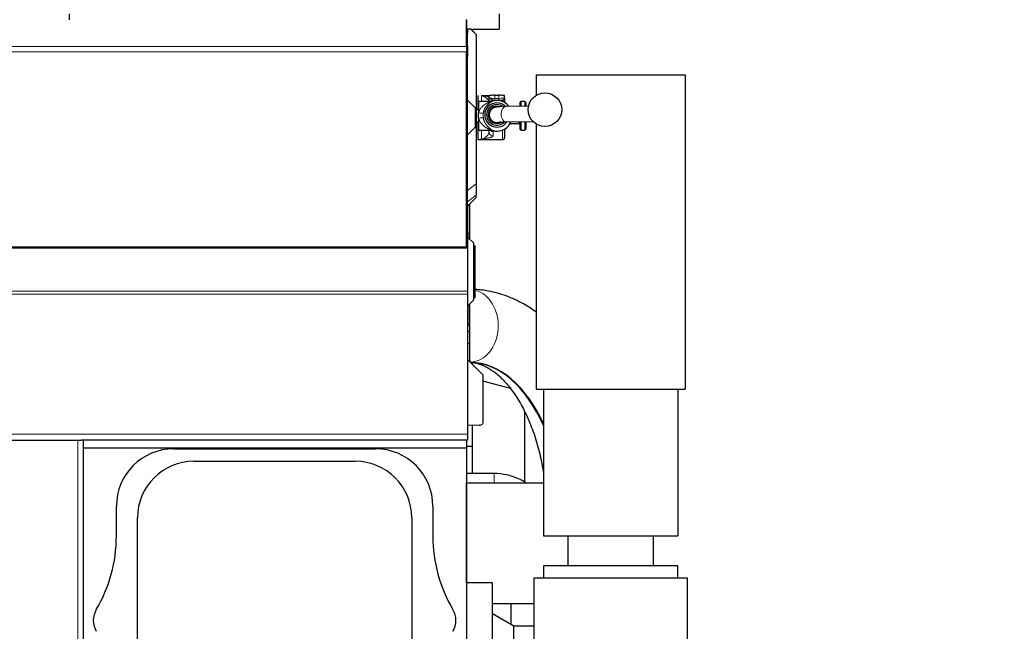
# Model space of a CAD drawing. Header units: inches. Extents: x 0 to 20790, y -12 to 14700.
# Tile 200 of 256: x 7044 to 8070, y 10877 to 11515. Entities that reach past the tile are written whole.
import ezdxf

# ---------------------------------------------------------------- set-up
doc = ezdxf.new("R2010")
doc.units = ezdxf.units.IN
doc.layers.add('1', color=7, linetype='Continuous', true_color=0xffffff)
doc.layers.add('254', color=7, linetype='Continuous', true_color=0xffffff)
doc.styles.add('latin_extended', font='simplex.shx')
doc.dimstyles.get("Standard").update_dxf_attribs({"dimtxt": 0.18, "dimasz": 0.18, "dimexe": 0.18, "dimexo": 0.0625, "dimgap": 0.09, "dimtad": 0, "dimtih": 1, "dimtoh": 1, "dimdec": 4, "dimzin": 0, "dimdsep": 46, "dimtxsty": 'Standard', "dimcen": 0.09, "dimadec": 0, "dimazin": 0, "dimtfac": 1, "dimtdec": 4, "dimtofl": 0, "dimtmove": 0, "dimatfit": 3, "dimfxl": 1, "dimtolj": 1, "dimtzin": 0, "dimarcsym": 0})

# ---------------------------------------------------------------- blocks, each defined once
blk = doc.blocks.new('_U12')
at = {"layer": '254', "color": 3, "linetype": 'Continuous', "lineweight": 13, "transparency": 16777216}
for p, q in [((1085, 11094.1), (1085, 8079.9)), ((8070, 9257.1), (8070, 8079.9)), ((1207.5, 8114.9), (7947.5, 8114.9))]:
    blk.add_line(p, q, dxfattribs=at)
at = {"layer": '254', "color": 3, "transparency": 16777216}
for points in [[(1207.5, 8135.4), (1207.5, 8094.5), (1085, 8114.9)], [(7947.5, 8094.5), (7947.5, 8135.4), (8070, 8114.9)]]:
    blk.add_solid(points, dxfattribs=at)
at = {"layer": 'Defpoints', "color": 0, "transparency": 16777216}
for p in [(1085, 11129.1), (8070, 9292.1), (8070, 8114.9)]:
    blk.add_point(p, dxfattribs=at)
at = {"layer": '254', "color": 2, "lineweight": 13, "transparency": 16777216, "insert": (4361.6, 8298.7), "char_height": 122.5, "attachment_point": 1, "style": 'latin_extended'}
blk.add_mtext('\\A1;6985', dxfattribs=at)

msp = doc.modelspace()

# ---------------------------------------------------------------- linework, layer by layer
at = {"layer": '1', "color": 2, "linetype": 'Continuous', "lineweight": 25}
for p, q in [((7095.956, 11520.592), (7095.956, 11514.593)), ((7543.956, 11520.592), (7543.956, 11504.592)), ((7509.952, 11514.593), (7509.997, 11514.593)), ((7509.956, 11486.622), (7509.956, 11514.636)), ((7509.997, 11504.593), (7509.997, 11514.593)), ((7509.997, 11504.593), (7509.952, 11504.593)), ((7509.997, 11504.593), (7510.956, 11504.593)), ((7509.997, 11504.593), (7509.997, 11482.622)), ((7510.956, 11504.593), (7510.956, 11500.193)), ((7510.956, 11486.983), (7510.956, 11500.193)), ((7516.024, 11504.592), (7543.956, 11504.592)), ((7519.956, 11499.26), (7519.956, 11499.218)), ((7519.956, 11499.218), (7519.956, 11423.12)), ((7509.956, 11486.622), (7509.956, 11480.965)), ((7510.956, 11486.983), (7510.956, 11476.383)), ((7509.997, 11482.622), (7509.952, 11482.622)), ((7509.956, 11277.607), (7509.956, 11480.965)), ((7509.997, 11482.622), (7509.997, 11296.298)), ((7510.956, 11430.593), (7510.956, 11476.383)), ((7582.456, 11457.192), (7582.456, 11435.837)), ((7582.456, 11457.192), (7737.456, 11457.192)), ((7737.456, 11457.192), (7737.456, 11129.592)), ((7521.456, 11435.593), (7521.456, 11420.574)), ((7533.456, 11433.427), (7533.456, 11435.637)), ((7539.456, 11435.783), (7543.456, 11435.783)), ((7549.456, 11433.427), (7549.456, 11435.637)), ((7510.956, 11430.593), (7518.956, 11422.593)), ((7510.956, 11394.593), (7510.956, 11430.593)), ((7522.456, 11429.425), (7522.456, 11417.452)), ((7535.053, 11429.425), (7522.456, 11429.425)), ((7549.456, 11428.746), (7549.456, 11428.281)), ((7574.351, 11424.532), (7551.108, 11424.051)), ((7566.456, 11429.425), (7565.456, 11428.425)), ((7565.456, 11428.425), (7565.456, 11424.349)), ((7566.456, 11429.425), (7566.456, 11424.369)), ((7570.456, 11429.425), (7566.456, 11429.425)), ((7570.456, 11429.425), (7570.456, 11424.453)), ((7571.456, 11428.425), (7570.456, 11429.425)), ((7571.456, 11428.425), (7571.456, 11424.473)), ((7518.956, 11422.593), (7518.956, 11402.593)), ((7522.456, 11420.575), (7519.956, 11420.575)), ((7519.956, 11420.266), (7519.956, 11404.919)), ((7522.456, 11412.12), (7522.456, 11417.452)), ((7533.456, 11415.525), (7533.456, 11415.378)), ((7519.956, 11408.275), (7522.456, 11408.275)), ((7521.456, 11408.275), (7521.456, 11389.593)), ((7522.456, 11412.12), (7522.456, 11399.425)), ((7551.44, 11408.054), (7578.918, 11408.624)), ((7555.312, 11406.589), (7555.312, 11406.425)), ((7555.312, 11406.425), (7564.456, 11406.425)), ((7565.456, 11408.344), (7565.456, 11400.425)), ((7566.456, 11408.364), (7566.456, 11399.425)), ((7570.456, 11408.448), (7570.456, 11399.425)), ((7571.456, 11408.468), (7571.456, 11400.425)), ((7582.456, 11405.821), (7582.456, 11129.592)), ((7518.956, 11402.593), (7510.956, 11394.593)), ((7510.956, 11293.584), (7510.956, 11394.593)), ((7519.956, 11402.065), (7519.956, 11343.649)), ((7522.456, 11399.425), (7535.053, 11399.425)), ((7533.456, 11397.454), (7533.456, 11399.287)), ((7549.456, 11400.569), (7549.456, 11391.827)), ((7565.456, 11400.425), (7566.456, 11399.425)), ((7566.456, 11399.425), (7570.456, 11399.425)), ((7570.456, 11399.425), (7571.456, 11400.425)), ((7521.456, 11389.593), (7547.456, 11389.593)), ((7549.456, 11391.593), (7549.456, 11391.827)), ((7519.956, 11343.649), (7519.956, 11331.757)), ((7510.956, 11320.418), (7519.956, 11329.418)), ((7512.956, 11322.417), (7512.956, 11286.093)), ((7519.956, 11329.418), (7519.956, 11331.757)), ((7509.997, 11296.298), (7509.952, 11296.298)), ((7510.956, 11293.584), (7510.956, 11278.593)), ((7517.456, 11281.593), (7510.956, 11288.093)), ((7517.456, 11222.593), (7517.456, 11281.593)), ((7510.956, 11276.549), (7015.461, 11276.549)), ((7509.956, 11277.607), (7019.956, 11277.607)), ((7510.956, 11278.593), (7509.956, 11278.628)), ((7509.997, 11278.626), (7509.997, 11276.549)), ((7510.956, 11278.593), (7510.956, 11276.549)), ((7510.956, 11276.549), (7510.956, 11231.861)), ((7518.956, 11279.093), (7517.456, 11279.093)), ((7518.956, 11225.093), (7518.956, 11279.093)), ((7510.956, 11231.861), (7510.956, 11228.42)), ((7510.956, 11228.42), (7510.956, 11082.596)), ((7510.956, 11216.093), (7517.456, 11222.593)), ((7517.456, 11225.093), (7518.956, 11225.093)), ((7512.956, 11218.092), (7512.956, 11196.093)), ((7510.956, 11190.093), (7512.956, 11190.093)), ((7512.956, 11196.093), (7512.956, 11190.093)), ((7512.956, 11190.093), (7512.956, 11177.093)), ((7512.956, 11177.093), (7512.956, 11158.593)), ((7510.956, 11160.593), (7526.956, 11144.593)), ((7516.156, 11155.392), (7516.156, 11157.31)), ((7526.956, 11144.593), (7526.956, 11093.978)), ((7555.482, 11130.091), (7526.956, 11137.734)), ((7582.456, 11129.592), (7737.456, 11129.592)), ((7589.956, 11129.592), (7589.956, 10976.592)), ((7729.956, 11129.592), (7729.956, 10976.592)), ((7570.477, 11032.095), (7570.477, 11106.776)), ((7523.111, 11092.017), (7510.956, 11091.593)), ((7516.156, 11069.76), (7516.156, 11091.775)), ((7526.956, 11093.978), (7526.534, 11093.541)), ((7013.956, 11076.596), (7104.956, 11076.596)), ((7104.956, 11076.596), (7108.924, 11076.596)), ((7510.956, 11076.596), (7108.924, 11076.596)), ((7110.956, 10829.596), (7110.956, 11076.596)), ((7509.956, 11076.584), (7509.956, 10790.97)), ((7510.956, 11082.596), (7510.956, 11076.596)), ((7110.957, 11068.596), (7509.952, 11068.596)), ((7204.956, 11067.425), (7414.956, 11067.425)), ((7509.952, 11068.596), (7509.952, 10382.596)), ((7516.156, 11069.76), (7509.956, 11069.76)), ((7516.156, 11041.638), (7516.156, 11069.76)), ((7225.956, 11054.456), (7393.956, 11054.456)), ((7538.456, 11041.64), (7509.956, 11041.64)), ((7509.96, 11032.092), (7509.956, 11032.092)), ((7509.96, 11032.092), (7589.955, 11032.092)), ((7509.96, 10927.593), (7509.96, 11032.092)), ((7145.126, 10976.368), (7145.126, 11007.595)), ((7474.785, 11007.595), (7474.785, 10976.368)), ((7167.095, 10480.595), (7167.095, 10995.595)), ((7452.817, 10995.595), (7452.817, 10480.595)), ((7589.956, 10976.592), (7729.956, 10976.592)), ((7615.456, 10976.592), (7615.456, 10945.592)), ((7704.456, 10945.592), (7704.456, 10976.592)), ((7659.956, 10945.592), (7589.956, 10945.592)), ((7589.956, 10945.592), (7589.956, 10932.592)), ((7729.956, 10945.592), (7659.956, 10945.592)), ((7729.956, 10932.592), (7729.956, 10945.592)), ((7739.956, 10932.592), (7579.956, 10932.592)), ((7579.956, 10932.592), (7579.956, 10755.85)), ((7739.956, 10809.092), (7739.956, 10932.592)), ((7536.956, 10927.592), (7509.956, 10927.592)), ((7536.956, 10499.138), (7536.956, 10927.592)), ((7536.956, 10906.092), (7579.954, 10906.092)), ((7558.956, 10882.592), (7536.956, 10895.292)), ((7558.956, 10547.883), (7558.956, 10882.592)), ((7579.957, 10882.592), (7558.956, 10882.592))]:
    msp.add_line(p, q, dxfattribs=at)
at = {"layer": '1', "color": 110, "linetype": 'Continuous', "lineweight": 13}
for p, q in [((7510.956, 11500.193), (7509.997, 11500.193)), ((7514.371, 11504.593), (7519.956, 11499.218)), ((7509.956, 11486.622), (7019.956, 11486.622)), ((7509.997, 11486.969), (7510.956, 11486.983)), ((7509.956, 11480.965), (7019.956, 11480.965)), ((7510.956, 11476.383), (7509.997, 11476.369)), ((7525.456, 11435.476), (7533.456, 11435.476)), ((7525.456, 11429.425), (7525.456, 11435.476)), ((7539.456, 11432.568), (7539.456, 11435.783)), ((7543.456, 11432.568), (7543.456, 11435.783)), ((7535.053, 11429.425), (7535.053, 11429.389)), ((7536.577, 11429.627), (7536.577, 11429.663)), ((7537.456, 11430.653), (7537.456, 11430.097)), ((7539.456, 11432.568), (7539.456, 11430.627)), ((7539.456, 11432.568), (7543.456, 11432.568)), ((7543.456, 11430.627), (7539.456, 11430.627)), ((7543.456, 11432.568), (7543.456, 11430.627)), ((7547.456, 11429.257), (7547.456, 11430.735)), ((7518.226, 11423.323), (7519.956, 11423.12)), ((7518.956, 11420.351), (7519.956, 11420.266)), ((7518.956, 11404.834), (7519.956, 11404.919)), ((7564.456, 11408.323), (7564.456, 11406.425)), ((7518.226, 11401.863), (7519.956, 11402.065)), ((7525.456, 11389.849), (7525.456, 11399.425)), ((7535.053, 11399.529), (7535.053, 11399.425)), ((7536.577, 11399.187), (7536.577, 11399.292)), ((7537.456, 11397.824), (7537.456, 11393.498)), ((7547.456, 11389.849), (7547.456, 11399.593)), ((7525.456, 11389.849), (7547.456, 11389.849)), ((7547.456, 11389.593), (7547.456, 11389.849)), ((7510.956, 11336.754), (7519.956, 11343.649)), ((7510.956, 11324.863), (7519.956, 11331.757)), ((7512.42, 11321.882), (7512.42, 11286.628)), ((7509.956, 11293.618), (7510.956, 11293.584)), ((7510.956, 11231.861), (7015.461, 11231.861)), ((7510.956, 11228.42), (7015.461, 11228.42)), ((7512.42, 11217.557), (7512.42, 11196.093)), ((7510.956, 11177.093), (7512.956, 11177.093)), ((7510.956, 11082.596), (7009.956, 11082.596)), ((7104.956, 10829.596), (7104.956, 11076.596)), ((7538.456, 11041.64), (7538.456, 11032.092))]:
    msp.add_line(p, q, dxfattribs=at)
at = {"layer": '1', "color": 2, "linetype": 'Continuous', "lineweight": 25}
msp.add_circle((7591.456, 11420.833), 17.5, dxfattribs=at)
for centre, radius, start, end in [((7535.053, 11434.425), 5, 270, 287.75279), ((7541.456, 11414.425), 16, 90, 107.75279), ((7541.456, 11414.425), 16, 37.27125, 90), ((7541.456, 11414.425), 16, 252.24721, 330), ((7564.456, 11405.425), 1, 0, 90), ((7535.053, 11394.425), 5, 72.247211, 90), ((7547.456, 11391.593), 2, 270, 0), ((7522.937, 11097.014), 5, 272, 316), ((7204.956, 11007.595), 59.83, 90, 180), ((7414.956, 11007.595), 59.83, 0, 90), ((7225.956, 10995.595), 58.861, 90, 180), ((7393.956, 10995.595), 58.861, 0, 90), ((6994.956, 10976.368), 150.17, 329.414358, 0), ((7624.956, 10976.368), 150.17, 180, 210.585642), ((7143.456, 10888.595), 22.33, 149.414358, 210.585642), ((7476.456, 10888.595), 22.33, 329.414358, 30.585642)]:
    msp.add_arc(centre, radius, start, end, dxfattribs=at)
for centre, major_axis, ratio, start_param, end_param in [((7539.456, 11435.637), (-6, 0), 0.02443218, 4.71238898, 6.28318531), ((7543.456, 11435.637), (-6, 0), 0.02443218, 3.14159265, 4.71238898), ((7541.456, 11415.358), (-12.662, 0), 0.99970149, 4.71238898, 6.28318531), ((7541.456, 11415.402), (-10.67, 0), 0.99970149, 4.71238898, 6.28318531), ((7541.456, 11415.402), (-9, 0), 0.99970149, 4.71238898, 6.28318531), ((7535.053, 11434.378), (-5, 0), 0.99762951, 1.57079546, 1.8806403), ((7539.456, 11431.437), (-8, 0), 0.10127872, 1.31811607, 1.57079633), ((7541.456, 11415.358), (-12.662, 0), 0.99970149, 3.91157738, 4.71238898), ((7541.456, 11415.402), (-10.67, 0), 0.99970149, 4.07945624, 4.71238898), ((7541.456, 11415.402), (-9, 0), 0.99970149, 4.37928198, 4.71238898), ((7543.456, 11431.437), (-8, 0), 0.10127872, 1.57079633, 2.0943951), ((7541.456, 11415.358), (-12.662, 0), 0.99970149, 0, 2.52721494), ((7541.456, 11415.402), (-10.67, 0), 0.99970149, 0, 2.3615941), ((7541.456, 11415.402), (-9, 0), 0.99970149, 0, 2.14403881), ((7541.456, 11415.378), (8, 0), 0.99970149, 3.14159265, 4.71238898), ((7541.456, 11415.378), (8, 0), 0.99970149, 4.71238898, 5.18028994), ((7512.794, 10995.592), (0, -161.953), 0.59781459, 2.21931432, 3.12895265), ((7511.992, 10995.592), (0, 161.953), 0.59781459, 5.34708887, 6.26202864)]:
    msp.add_ellipse(centre, major_axis=major_axis, ratio=ratio, start_param=start_param, end_param=end_param, dxfattribs=at)
at = {"layer": '1', "color": 110, "linetype": 'Continuous', "lineweight": 13}
for centre, major_axis, ratio, start_param, end_param in [((7539.456, 11433.427), (-6, 0), 0.14318235, 0, 1.57079633), ((7537.456, 11426.673), (-4, 0), 0.99493834, 4.71238898, 5.5195574), ((7537.456, 11426.117), (-4, 0), 0.99493834, 4.71238898, 5.30040677), ((7541.456, 11414.46), (-15.937, 0), 0.99970149, 3.79250851, 5.02350191), ((7543.456, 11433.427), (-6, 0), 0.14318235, 1.57079633, 3.14159265), ((7547.456, 11428.746), (2, 0), 0.99493834, 0, 1.57079633), ((7522.456, 11418.461), (-4.928, 0.846), 0.19898986, 1.60492618, 3.05553814), ((7541.456, 11415.525), (8, 0), 0.99970149, 3.13756749, 4.71238898), ((7551.274, 11416.052), (0.166, -7.998), 0.67254357, 3.14149496, 4.69844864), ((7551.274, 11416.052), (0.166, -7.998), 0.67254357, 4.69844864, 6.28318531), ((7522.456, 11411.351), (-4.929, -0.838), 0.15156889, 3.23600485, 4.68661682), ((7541.456, 11414.46), (-15.937, 0), 0.99970149, 1.2596836, 2.62489403), ((7541.456, 11415.525), (8, 0), 0.99970149, 4.71238898, 5.16821444), ((7537.456, 11397.454), (-4, 0), 0.98884173, 0, 1.57079633), ((7537.456, 11401.779), (-4, 0), 0.98884173, 0.84879452, 1.57079633), ((7535.053, 11394.564), (-5, 0), 0.99307675, 4.40254437, 4.71238898), ((7547.456, 11391.827), (-2, 0), 0.98884173, 1.57079633, 3.14159265), ((7136.802, 11285.275), (2.116, -20.893), 0.01527296, 1.13843464, 1.19351068), ((7247.486, 11296.485), (2.116, -20.893), 0.01527296, 0.30247647, 0.44139377), ((7512.393, 11195.592), (0, 38.05), 0.8016344, 3.19289619, 6.06628353)]:
    msp.add_ellipse(centre, major_axis=major_axis, ratio=ratio, start_param=start_param, end_param=end_param, dxfattribs=at)
at = {"layer": '1', "color": 2, "linetype": 'Continuous', "lineweight": 25}
for points, knots in [([(7514.371, 11504.593), (7513.882, 11504.593), (7513.35, 11504.593), (7512.209, 11504.593), (7511.6, 11504.593), (7510.956, 11504.593)], [0, 0, 0, 0, 0.5, 0.5, 1, 1, 1, 1]), ([(7514.623, 11504.593), (7514.605, 11504.593), (7514.586, 11504.593), (7514.547, 11504.593), (7514.526, 11504.593), (7514.463, 11504.593), (7514.418, 11504.593), (7514.371, 11504.593)], [0, 0, 0, 0, 0.25, 0.25, 0.5, 0.5, 1, 1, 1, 1]), ([(7514.623, 11504.593), (7515.512, 11503.703), (7516.402, 11502.814), (7518.179, 11501.037), (7519.068, 11500.148), (7519.956, 11499.26)], [0, 0, 0, 0, 0.5, 0.5, 1, 1, 1, 1]), ([(7533.456, 11429.02), (7533.456, 11429.334), (7533.456, 11429.667), (7533.456, 11430.365), (7533.456, 11430.73), (7533.456, 11431.2), (7533.456, 11431.294), (7533.456, 11431.484), (7533.456, 11431.77), (7533.456, 11432.253), (7533.456, 11432.644), (7533.456, 11432.937), (7533.456, 11433.084), (7533.456, 11433.256), (7533.456, 11433.329), (7533.456, 11433.378), (7533.456, 11433.403), (7533.456, 11433.427)], [0, 0, 0, 0, 0.24903783, 0.24903783, 0.49935855, 0.49935855, 0.56193873, 0.56193873, 0.62451891, 0.74967928, 0.87483964, 0.87483964, 0.93741982, 0.96870991, 0.98435495, 0.98435495, 1, 1, 1, 1]), ([(7549.456, 11433.587), (7549.456, 11433.589), (7549.456, 11433.59), (7549.456, 11433.698), (7549.456, 11433.806), (7549.456, 11433.967), (7549.456, 11434.048), (7549.456, 11434.143), (7549.456, 11434.183), (7549.456, 11434.21), (7549.456, 11434.224), (7549.456, 11434.237)], [0, 0, 0, 0, 0.00707459, 0.00707459, 0.5035373, 0.5035373, 0.75176865, 0.87588432, 0.93794216, 0.93794216, 1, 1, 1, 1]), ([(7549.456, 11433.427), (7549.456, 11433.411), (7549.456, 11433.394), (7549.456, 11433.361), (7549.456, 11433.311), (7549.456, 11433.195), (7549.456, 11433.095), (7549.456, 11432.896), (7549.456, 11432.764), (7549.456, 11432.37), (7549.456, 11432.109), (7549.456, 11431.6), (7549.456, 11431.352), (7549.456, 11431.051), (7549.456, 11430.992), (7549.456, 11430.874), (7549.456, 11430.816), (7549.456, 11430.643), (7549.456, 11430.531), (7549.456, 11430.205), (7549.456, 11430.002), (7549.456, 11429.722), (7549.456, 11429.633), (7549.456, 11429.465), (7549.456, 11429.386), (7549.456, 11429.293), (7549.456, 11429.275), (7549.456, 11429.239), (7549.456, 11429.187), (7549.456, 11429.139), (7549.456, 11429.047), (7549.456, 11428.992), (7549.456, 11428.896), (7549.456, 11428.855), (7549.456, 11428.789), (7549.456, 11428.763), (7549.456, 11428.746)], [0, 0, 0, 0, 0.0078125, 0.0078125, 0.015625, 0.03125, 0.0625, 0.0625, 0.125, 0.125, 0.25, 0.25, 0.375, 0.375, 0.40625, 0.40625, 0.4375, 0.4375, 0.5, 0.5, 0.625, 0.625, 0.6875, 0.6875, 0.75, 0.75, 0.765625, 0.765625, 0.78125, 0.8125, 0.8125, 0.875, 0.875, 0.9375, 0.9375, 1, 1, 1, 1]), ([(7519.956, 11423.12), (7519.956, 11422.644), (7519.956, 11422.17), (7519.956, 11421.22), (7519.956, 11420.744), (7519.956, 11420.266)], [0, 0, 0, 0, 0.5, 0.5, 1, 1, 1, 1]), ([(7551.117, 11424.051), (7548.29, 11424.059), (7543.997, 11423.79), (7541.134, 11423.698), (7538.522, 11422.968), (7536.3, 11421.754), (7534.573, 11419.797), (7533.633, 11417.522), (7533.46, 11416.218), (7533.456, 11415.525)], [0, 0, 0, 0, 0.3632411, 0.58423068, 0.6502289, 0.73765964, 0.85695441, 0.92671015, 1, 1, 1, 1]), ([(7519.956, 11404.919), (7519.956, 11404.441), (7519.956, 11403.966), (7519.956, 11403.016), (7519.956, 11402.541), (7519.956, 11402.065)], [0, 0, 0, 0, 0.5, 0.5, 1, 1, 1, 1]), ([(7544.944, 11408.053), (7544.968, 11407.993), (7545.381, 11407.926), (7547.342, 11407.963), (7549.759, 11408.008), (7551.431, 11408.054)], [0, 0, 0, 0, 0.20392632, 0.55461943, 1, 1, 1, 1]), ([(7555.312, 11406.589), (7555.312, 11406.636), (7555.324, 11406.75), (7555.357, 11406.903), (7555.389, 11407.033), (7555.401, 11407.078), (7555.421, 11407.15), (7555.427, 11407.175), (7555.442, 11407.225), (7555.449, 11407.251), (7555.487, 11407.383), (7555.521, 11407.496), (7555.596, 11407.739), (7555.636, 11407.868), (7555.687, 11408.031), (7555.695, 11408.057), (7555.703, 11408.082)], [0, 0, 0, 0, 0.19286403, 0.38572806, 0.38572806, 0.48216008, 0.48216008, 0.53037608, 0.53037608, 0.57859209, 0.57859209, 0.77145612, 0.77145612, 0.96432015, 0.96432015, 1, 1, 1, 1]), ([(7582.581, 11209.68), (7578.229, 11212.853), (7568.097, 11219.388), (7551.484, 11227.099), (7534.524, 11231.81), (7523.613, 11233.165), (7518.97, 11233.445)], [0, 0, 0, 0, 0.22868533, 0.51577116, 0.79444189, 1, 1, 1, 1]), ([(7510.956, 11196.093), (7510.957, 11196.093), (7510.973, 11196.093), (7511.019, 11196.093), (7511.058, 11196.093), (7511.066, 11196.093), (7511.084, 11196.093), (7511.093, 11196.093), (7511.122, 11196.093), (7511.144, 11196.093), (7511.213, 11196.093), (7511.267, 11196.093), (7511.389, 11196.093), (7511.457, 11196.093), (7511.571, 11196.093), (7511.61, 11196.093), (7511.662, 11196.093), (7511.673, 11196.093), (7511.694, 11196.093), (7511.705, 11196.093), (7511.738, 11196.093), (7511.76, 11196.093), (7511.874, 11196.093), (7511.972, 11196.093), (7512.184, 11196.093), (7512.298, 11196.093), (7512.42, 11196.093)], [0, 0, 0, 0, 0.11753682, 0.24360299, 0.24360299, 0.27511953, 0.27511953, 0.30663607, 0.30663607, 0.36966916, 0.36966916, 0.49573532, 0.49573532, 0.62180149, 0.62180149, 0.68483458, 0.68483458, 0.70059285, 0.70059285, 0.71635112, 0.71635112, 0.74786766, 0.74786766, 0.87393383, 0.87393383, 1, 1, 1, 1]), ([(7514.086, 11157.502), (7514.718, 11157.469), (7518.09, 11157.197), (7524.048, 11155.867), (7532.593, 11151.908), (7541.483, 11145.661), (7550.634, 11136.803), (7559.728, 11125.153), (7568.185, 11111.18), (7575.779, 11095.056), (7582.287, 11077.033), (7587.012, 11059.309), (7589.291, 11047.541), (7590.112, 11042.558)], [0, 0, 0, 0, 0.02614706, 0.13860564, 0.23917338, 0.33440115, 0.43571678, 0.53448762, 0.63262483, 0.7308545, 0.82957567, 0.92890414, 1, 1, 1, 1]), ([(7571.243, 11032.308), (7568.891, 11033.766), (7562.626, 11037.08), (7551.565, 11040.641), (7542.923, 11041.593), (7538.456, 11041.64)], [0, 0, 0, 0, 0.24389317, 0.61977335, 1, 1, 1, 1])]:
    msp.add_open_spline(points, degree=3, knots=knots, dxfattribs=at)
at = {"layer": '1', "color": 110, "linetype": 'Continuous', "lineweight": 13}
for points, knots in [([(7525.456, 11435.476), (7525.478, 11435.473), (7525.501, 11435.471), (7525.545, 11435.465), (7525.613, 11435.456), (7525.77, 11435.437), (7526.084, 11435.397), (7526.711, 11435.317), (7527.246, 11435.249), (7528.31, 11435.112), (7529.01, 11435.02), (7529.863, 11434.903), (7530.033, 11434.879), (7530.37, 11434.832), (7530.537, 11434.809), (7531.033, 11434.737), (7531.358, 11434.689), (7532.31, 11434.545), (7532.915, 11434.447), (7533.521, 11434.339), (7533.562, 11434.332), (7533.603, 11434.324)], [0, 0, 0, 0, 0.00767154, 0.00767154, 0.01534307, 0.03068614, 0.06137228, 0.12274457, 0.24548914, 0.24548914, 0.49097827, 0.49097827, 0.55235056, 0.55235056, 0.61372284, 0.61372284, 0.73646741, 0.73646741, 0.98195655, 0.98195655, 1, 1, 1, 1]), ([(7533.455, 11429.076), (7533.451, 11429.239), (7533.424, 11429.404), (7533.33, 11429.736), (7533.264, 11429.903), (7533.101, 11430.239), (7533.003, 11430.407), (7532.836, 11430.66), (7532.777, 11430.745), (7532.684, 11430.871), (7532.652, 11430.913), (7532.587, 11430.998), (7532.554, 11431.04), (7532.384, 11431.25), (7532.238, 11431.416), (7531.93, 11431.746), (7531.767, 11431.909), (7531.428, 11432.229), (7531.252, 11432.387), (7530.888, 11432.696), (7530.701, 11432.847), (7530.318, 11433.142), (7530.122, 11433.286), (7529.724, 11433.563), (7529.521, 11433.698), (7529.213, 11433.891), (7529.11, 11433.954), (7528.902, 11434.078), (7528.797, 11434.139), (7528.482, 11434.316), (7528.27, 11434.428), (7527.844, 11434.639), (7527.629, 11434.738), (7527.198, 11434.924), (7526.982, 11435.01), (7526.548, 11435.167), (7526.33, 11435.239), (7526.002, 11435.336), (7525.839, 11435.382), (7525.647, 11435.431), (7525.551, 11435.454), (7525.504, 11435.465), (7525.483, 11435.47), (7525.469, 11435.473), (7525.463, 11435.475), (7525.456, 11435.476)], [0, 0, 0, 0, 0.0625, 0.0625, 0.125, 0.125, 0.1875, 0.1875, 0.21875, 0.21875, 0.234375, 0.234375, 0.25, 0.25, 0.3125, 0.3125, 0.375, 0.375, 0.4375, 0.4375, 0.5, 0.5, 0.5625, 0.5625, 0.625, 0.625, 0.65625, 0.65625, 0.6875, 0.6875, 0.75, 0.75, 0.8125, 0.8125, 0.875, 0.875, 0.9375, 0.9375, 0.96875, 0.984375, 0.9921875, 0.99609375, 0.99804687, 0.99804687, 1, 1, 1, 1]), ([(7522.456, 11417.452), (7522.483, 11417.57), (7522.512, 11417.688), (7522.558, 11417.864), (7522.573, 11417.922), (7522.605, 11418.039), (7522.688, 11418.328), (7522.779, 11418.61), (7523.015, 11419.275), (7523.195, 11419.702), (7523.593, 11420.527), (7523.811, 11420.925), (7524.076, 11421.358), (7524.106, 11421.406), (7524.166, 11421.501), (7524.196, 11421.549), (7524.288, 11421.69), (7524.35, 11421.783), (7524.537, 11422.06), (7524.666, 11422.239), (7525.058, 11422.765), (7525.331, 11423.098), (7525.896, 11423.735), (7526.188, 11424.039), (7526.788, 11424.619), (7527.096, 11424.896), (7527.49, 11425.226), (7527.569, 11425.292), (7527.728, 11425.42), (7527.967, 11425.611), (7528.207, 11425.794), (7528.691, 11426.149), (7529.017, 11426.373), (7529.671, 11426.796), (7530, 11426.996), (7530.659, 11427.374), (7530.989, 11427.552), (7531.481, 11427.803), (7531.645, 11427.884), (7531.971, 11428.041), (7532.133, 11428.117), (7532.375, 11428.228), (7532.455, 11428.264), (7532.615, 11428.335), (7532.694, 11428.37), (7532.931, 11428.473), (7533.086, 11428.539), (7533.389, 11428.665), (7533.538, 11428.725), (7533.824, 11428.84), (7533.962, 11428.895), (7534.159, 11428.972), (7534.223, 11428.998), (7534.347, 11429.046), (7534.406, 11429.07), (7534.492, 11429.104), (7534.534, 11429.121), (7534.575, 11429.138), (7534.601, 11429.149), (7534.614, 11429.154), (7534.678, 11429.18), (7534.726, 11429.201), (7534.857, 11429.258), (7534.928, 11429.291), (7534.989, 11429.327), (7535, 11429.334), (7535.019, 11429.347), (7535.027, 11429.353), (7535.046, 11429.371), (7535.053, 11429.381), (7535.053, 11429.389)], [0, 0, 0, 0, 0.015625, 0.015625, 0.0234375, 0.0234375, 0.03125, 0.0625, 0.0625, 0.125, 0.125, 0.1875, 0.1875, 0.1953125, 0.1953125, 0.203125, 0.203125, 0.21875, 0.21875, 0.25, 0.25, 0.3125, 0.3125, 0.375, 0.375, 0.4375, 0.4375, 0.453125, 0.453125, 0.46875, 0.5, 0.5, 0.5625, 0.5625, 0.625, 0.625, 0.6875, 0.6875, 0.71875, 0.71875, 0.75, 0.75, 0.765625, 0.765625, 0.78125, 0.78125, 0.8125, 0.8125, 0.84375, 0.84375, 0.875, 0.875, 0.890625, 0.890625, 0.90625, 0.90625, 0.9140625, 0.91796875, 0.91796875, 0.921875, 0.921875, 0.9375, 0.9375, 0.96875, 0.96875, 0.9765625, 0.9765625, 0.984375, 0.984375, 1, 1, 1, 1]), ([(7536.577, 11429.627), (7536.579, 11429.609), (7536.568, 11429.588), (7536.523, 11429.537), (7536.489, 11429.509), (7536.4, 11429.443), (7536.346, 11429.407), (7536.266, 11429.358), (7536.25, 11429.347), (7536.216, 11429.327), (7536.163, 11429.295), (7536.107, 11429.262), (7535.989, 11429.193), (7535.903, 11429.143), (7535.722, 11429.039), (7535.626, 11428.984), (7535.426, 11428.868), (7535.322, 11428.807), (7535.107, 11428.679), (7534.996, 11428.612), (7534.826, 11428.507), (7534.769, 11428.471), (7534.654, 11428.398), (7534.596, 11428.361), (7534.42, 11428.248), (7534.302, 11428.17), (7533.943, 11427.926), (7533.699, 11427.752), (7533.208, 11427.381), (7532.961, 11427.184), (7532.466, 11426.764), (7532.218, 11426.541), (7531.725, 11426.067), (7531.48, 11425.816), (7531.177, 11425.483), (7531.116, 11425.416), (7531.025, 11425.313), (7530.995, 11425.278), (7530.935, 11425.209), (7530.785, 11425.034), (7530.637, 11424.853), (7530.287, 11424.41), (7530.059, 11424.099), (7529.616, 11423.447), (7529.402, 11423.104), (7529.094, 11422.562), (7528.993, 11422.377), (7528.846, 11422.091), (7528.797, 11421.995), (7528.701, 11421.799), (7528.654, 11421.7), (7528.42, 11421.198), (7528.247, 11420.782), (7528.011, 11420.132), (7527.936, 11419.911), (7527.794, 11419.461), (7527.728, 11419.231), (7527.604, 11418.763), (7527.546, 11418.524), (7527.48, 11418.219), (7527.467, 11418.157), (7527.442, 11418.034), (7527.43, 11417.972), (7527.394, 11417.785), (7527.372, 11417.66), (7527.351, 11417.534)], [0, 0, 0, 0, 0.03125, 0.03125, 0.0625, 0.0625, 0.09375, 0.09375, 0.1015625, 0.1015625, 0.109375, 0.125, 0.125, 0.15625, 0.15625, 0.1875, 0.1875, 0.21875, 0.21875, 0.25, 0.25, 0.265625, 0.265625, 0.28125, 0.28125, 0.3125, 0.3125, 0.375, 0.375, 0.4375, 0.4375, 0.5, 0.5, 0.5625, 0.5625, 0.578125, 0.578125, 0.5859375, 0.5859375, 0.59375, 0.625, 0.625, 0.6875, 0.6875, 0.75, 0.75, 0.78125, 0.78125, 0.796875, 0.796875, 0.8125, 0.8125, 0.875, 0.875, 0.90625, 0.90625, 0.9375, 0.9375, 0.96875, 0.96875, 0.9765625, 0.9765625, 0.984375, 0.984375, 1, 1, 1, 1]), ([(7533.456, 11433.427), (7533.456, 11433.42), (7533.456, 11433.413), (7533.456, 11433.399), (7533.457, 11433.378), (7533.463, 11433.329), (7533.471, 11433.287), (7533.483, 11433.245), (7533.487, 11433.231), (7533.497, 11433.204), (7533.513, 11433.162), (7533.533, 11433.12), (7533.61, 11432.981), (7533.7, 11432.871), (7533.935, 11432.648), (7534.08, 11432.535), (7534.272, 11432.404), (7534.294, 11432.39), (7534.338, 11432.361), (7534.405, 11432.317), (7534.475, 11432.273), (7534.619, 11432.184), (7534.72, 11432.125), (7534.929, 11432.005), (7535.038, 11431.944), (7535.263, 11431.82), (7535.379, 11431.757), (7535.614, 11431.629), (7535.734, 11431.564), (7535.975, 11431.432), (7536.096, 11431.365), (7536.336, 11431.231), (7536.455, 11431.164), (7536.627, 11431.065), (7536.684, 11431.032), (7536.795, 11430.969), (7536.85, 11430.938), (7536.93, 11430.893), (7536.956, 11430.878), (7537.008, 11430.85), (7537.033, 11430.836), (7537.108, 11430.796), (7537.156, 11430.771), (7537.248, 11430.727), (7537.293, 11430.707), (7537.377, 11430.675), (7537.417, 11430.662), (7537.456, 11430.653)], [0, 0, 0, 0, 0.0078125, 0.0078125, 0.015625, 0.03125, 0.0625, 0.0625, 0.078125, 0.078125, 0.09375, 0.125, 0.125, 0.25, 0.25, 0.375, 0.375, 0.390625, 0.390625, 0.40625, 0.4375, 0.4375, 0.5, 0.5, 0.5625, 0.5625, 0.625, 0.625, 0.6875, 0.6875, 0.75, 0.75, 0.8125, 0.8125, 0.84375, 0.84375, 0.875, 0.875, 0.890625, 0.890625, 0.90625, 0.90625, 0.9375, 0.9375, 0.96875, 0.96875, 1, 1, 1, 1]), ([(7549.456, 11433.427), (7549.456, 11433.419), (7549.456, 11433.411), (7549.455, 11433.395), (7549.455, 11433.37), (7549.453, 11433.313), (7549.448, 11433.265), (7549.437, 11433.167), (7549.426, 11433.103), (7549.404, 11433.005), (7549.396, 11432.973), (7549.378, 11432.908), (7549.368, 11432.876), (7549.336, 11432.779), (7549.311, 11432.715), (7549.226, 11432.522), (7549.157, 11432.394), (7549.036, 11432.203), (7548.993, 11432.14), (7548.902, 11432.013), (7548.855, 11431.95), (7548.755, 11431.825), (7548.703, 11431.764), (7548.596, 11431.642), (7548.541, 11431.581), (7548.429, 11431.463), (7548.371, 11431.405), (7548.255, 11431.292), (7548.196, 11431.238), (7548.108, 11431.159), (7548.079, 11431.133), (7548.02, 11431.083), (7547.99, 11431.059), (7547.902, 11430.988), (7547.843, 11430.945), (7547.729, 11430.866), (7547.672, 11430.831), (7547.562, 11430.774), (7547.508, 11430.751), (7547.456, 11430.735)], [0, 0, 0, 0, 0.0078125, 0.0078125, 0.015625, 0.03125, 0.0625, 0.0625, 0.125, 0.125, 0.15625, 0.15625, 0.1875, 0.1875, 0.25, 0.25, 0.375, 0.375, 0.4375, 0.4375, 0.5, 0.5, 0.5625, 0.5625, 0.625, 0.625, 0.6875, 0.6875, 0.75, 0.75, 0.78125, 0.78125, 0.8125, 0.8125, 0.875, 0.875, 0.9375, 0.9375, 1, 1, 1, 1]), ([(7527.351, 11417.534), (7527.315, 11417.319), (7527.253, 11416.888), (7527.185, 11416.236), (7527.143, 11415.578), (7527.134, 11415.137), (7527.134, 11414.694), (7527.138, 11414.471), (7527.152, 11414.136), (7527.157, 11414.024), (7527.171, 11413.8), (7527.179, 11413.688), (7527.207, 11413.354), (7527.23, 11413.132), (7527.284, 11412.692), (7527.315, 11412.473), (7527.351, 11412.256)], [0, 0, 0, 0, 0.125, 0.25, 0.375, 0.5, 0.5, 0.625, 0.625, 0.6875, 0.6875, 0.75, 0.75, 0.875, 0.875, 1, 1, 1, 1]), ([(7535.053, 11399.529), (7535.053, 11399.558), (7535.027, 11399.593), (7534.93, 11399.673), (7534.86, 11399.718), (7534.762, 11399.774), (7534.75, 11399.78), (7534.727, 11399.793), (7534.692, 11399.812), (7534.655, 11399.831), (7534.579, 11399.871), (7534.525, 11399.898), (7534.354, 11399.982), (7534.23, 11400.04), (7533.968, 11400.163), (7533.829, 11400.228), (7533.648, 11400.312), (7533.612, 11400.329), (7533.539, 11400.363), (7533.502, 11400.38), (7533.39, 11400.433), (7533.315, 11400.468), (7533.087, 11400.576), (7532.932, 11400.651), (7532.618, 11400.804), (7532.459, 11400.883), (7532.138, 11401.046), (7531.976, 11401.13), (7531.651, 11401.303), (7531.487, 11401.391), (7530.995, 11401.666), (7530.664, 11401.859), (7530.003, 11402.267), (7529.672, 11402.483), (7529.26, 11402.767), (7529.178, 11402.825), (7529.013, 11402.942), (7528.931, 11403.001), (7528.686, 11403.181), (7528.523, 11403.303), (7528.039, 11403.679), (7527.721, 11403.941), (7527.097, 11404.491), (7526.791, 11404.778), (7526.193, 11405.381), (7525.901, 11405.696), (7525.475, 11406.192), (7525.336, 11406.362), (7525.129, 11406.622), (7525.061, 11406.71), (7524.926, 11406.889), (7524.86, 11406.978), (7524.53, 11407.432), (7524.281, 11407.809), (7523.813, 11408.591), (7523.594, 11408.998), (7523.294, 11409.632), (7523.198, 11409.848), (7523.085, 11410.124), (7523.062, 11410.179), (7523.018, 11410.29), (7522.954, 11410.457), (7522.892, 11410.625), (7522.696, 11411.189), (7522.562, 11411.649), (7522.456, 11412.12)], [0, 0, 0, 0, 0.03125, 0.03125, 0.0625, 0.0625, 0.06640625, 0.06640625, 0.0703125, 0.078125, 0.078125, 0.09375, 0.09375, 0.125, 0.125, 0.15625, 0.15625, 0.1640625, 0.1640625, 0.171875, 0.171875, 0.1875, 0.1875, 0.21875, 0.21875, 0.25, 0.25, 0.28125, 0.28125, 0.3125, 0.3125, 0.375, 0.375, 0.4375, 0.4375, 0.453125, 0.453125, 0.46875, 0.46875, 0.5, 0.5, 0.5625, 0.5625, 0.625, 0.625, 0.6875, 0.6875, 0.71875, 0.71875, 0.734375, 0.734375, 0.75, 0.75, 0.8125, 0.8125, 0.875, 0.875, 0.90625, 0.90625, 0.9140625, 0.9140625, 0.921875, 0.9375, 0.9375, 1, 1, 1, 1]), ([(7527.351, 11412.256), (7527.433, 11411.754), (7527.538, 11411.264), (7527.693, 11410.664), (7527.725, 11410.545), (7527.793, 11410.308), (7527.827, 11410.19), (7527.935, 11409.84), (7528.01, 11409.612), (7528.169, 11409.165), (7528.251, 11408.947), (7528.423, 11408.519), (7528.513, 11408.309), (7528.698, 11407.898), (7528.793, 11407.696), (7528.941, 11407.4), (7529.016, 11407.253), (7529.092, 11407.109), (7529.143, 11407.013), (7529.169, 11406.965), (7529.403, 11406.537), (7529.618, 11406.177), (7530.06, 11405.491), (7530.288, 11405.165), (7530.752, 11404.543), (7530.99, 11404.246), (7531.472, 11403.68), (7531.717, 11403.411), (7532.027, 11403.089), (7532.089, 11403.025), (7532.213, 11402.9), (7532.4, 11402.714), (7532.587, 11402.536), (7532.96, 11402.189), (7533.208, 11401.971), (7533.7, 11401.559), (7533.943, 11401.365), (7534.302, 11401.09), (7534.42, 11401.002), (7534.653, 11400.83), (7534.768, 11400.746), (7534.993, 11400.585), (7535.103, 11400.507), (7535.265, 11400.394), (7535.318, 11400.357), (7535.422, 11400.285), (7535.474, 11400.249), (7535.625, 11400.144), (7535.721, 11400.077), (7535.903, 11399.95), (7535.988, 11399.889), (7536.146, 11399.773), (7536.218, 11399.718), (7536.313, 11399.64), (7536.343, 11399.615), (7536.397, 11399.566), (7536.422, 11399.542), (7536.489, 11399.475), (7536.523, 11399.433), (7536.568, 11399.357), (7536.579, 11399.323), (7536.577, 11399.292)], [0, 0, 0, 0, 0.0625, 0.0625, 0.078125, 0.078125, 0.09375, 0.09375, 0.125, 0.125, 0.15625, 0.15625, 0.1875, 0.1875, 0.21875, 0.21875, 0.234375, 0.2421875, 0.2421875, 0.25, 0.25, 0.3125, 0.3125, 0.375, 0.375, 0.4375, 0.4375, 0.5, 0.5, 0.515625, 0.515625, 0.53125, 0.5625, 0.5625, 0.625, 0.625, 0.6875, 0.6875, 0.71875, 0.71875, 0.75, 0.75, 0.78125, 0.78125, 0.796875, 0.796875, 0.8125, 0.8125, 0.84375, 0.84375, 0.875, 0.875, 0.90625, 0.90625, 0.921875, 0.921875, 0.9375, 0.9375, 0.96875, 0.96875, 1, 1, 1, 1]), ([(7525.456, 11389.849), (7525.463, 11389.852), (7525.469, 11389.854), (7525.483, 11389.859), (7525.504, 11389.866), (7525.552, 11389.882), (7525.648, 11389.916), (7525.841, 11389.987), (7526.005, 11390.051), (7526.334, 11390.185), (7526.553, 11390.282), (7526.99, 11390.489), (7527.207, 11390.599), (7527.641, 11390.834), (7527.856, 11390.958), (7528.285, 11391.219), (7528.498, 11391.356), (7528.814, 11391.57), (7528.919, 11391.643), (7529.128, 11391.791), (7529.232, 11391.867), (7529.541, 11392.098), (7529.745, 11392.257), (7530.145, 11392.584), (7530.341, 11392.753), (7530.725, 11393.097), (7530.913, 11393.273), (7531.278, 11393.632), (7531.454, 11393.815), (7531.794, 11394.186), (7531.956, 11394.374), (7532.265, 11394.754), (7532.41, 11394.946), (7532.579, 11395.188), (7532.612, 11395.236), (7532.676, 11395.333), (7532.708, 11395.382), (7532.8, 11395.527), (7532.859, 11395.624), (7533.024, 11395.916), (7533.12, 11396.11), (7533.28, 11396.497), (7533.344, 11396.69), (7533.432, 11397.073), (7533.456, 11397.264), (7533.456, 11397.454)], [0, 0, 0, 0, 0.00195312, 0.00195312, 0.00390625, 0.0078125, 0.015625, 0.03125, 0.0625, 0.0625, 0.125, 0.125, 0.1875, 0.1875, 0.25, 0.25, 0.3125, 0.3125, 0.34375, 0.34375, 0.375, 0.375, 0.4375, 0.4375, 0.5, 0.5, 0.5625, 0.5625, 0.625, 0.625, 0.6875, 0.6875, 0.75, 0.75, 0.765625, 0.765625, 0.78125, 0.78125, 0.8125, 0.8125, 0.875, 0.875, 0.9375, 0.9375, 1, 1, 1, 1]), ([(7533.328, 11399.434), (7533.36, 11399.429), (7533.391, 11399.423), (7533.482, 11399.407), (7533.54, 11399.396), (7533.656, 11399.374), (7533.713, 11399.363), (7533.998, 11399.308), (7534.216, 11399.263), (7534.633, 11399.172), (7534.833, 11399.126), (7535.212, 11399.031), (7535.573, 11398.935), (7535.894, 11398.836), (7536.12, 11398.76), (7536.192, 11398.735), (7536.297, 11398.696), (7536.332, 11398.683), (7536.399, 11398.657), (7536.564, 11398.592), (7536.825, 11398.474), (7537.009, 11398.368), (7537.169, 11398.262), (7537.236, 11398.208), (7537.344, 11398.099), (7537.386, 11398.045), (7537.441, 11397.935), (7537.456, 11397.88), (7537.456, 11397.824)], [0, 0, 0, 0, 0.01267073, 0.01267073, 0.03617857, 0.03617857, 0.05968641, 0.05968641, 0.15371776, 0.15371776, 0.24774912, 0.24774912, 0.34178048, 0.43581184, 0.43581184, 0.48282752, 0.48282752, 0.50633536, 0.50633536, 0.5298432, 0.62387456, 0.71790592, 0.71790592, 0.81193728, 0.81193728, 0.90596864, 0.90596864, 1, 1, 1, 1]), ([(7537.456, 11393.498), (7537.456, 11393.411), (7537.429, 11393.324), (7537.328, 11393.152), (7537.253, 11393.067), (7537.061, 11392.897), (7536.944, 11392.813), (7536.668, 11392.645), (7536.511, 11392.562), (7536.29, 11392.458), (7536.245, 11392.438), (7536.176, 11392.407), (7536.152, 11392.396), (7536.105, 11392.376), (7535.985, 11392.325), (7535.859, 11392.274), (7535.546, 11392.153), (7535.323, 11392.073), (7534.849, 11391.916), (7534.599, 11391.838), (7534.077, 11391.685), (7533.804, 11391.61), (7532.954, 11391.385), (7532.347, 11391.239), (7531.391, 11391.023), (7531.065, 11390.952), (7530.566, 11390.845), (7530.398, 11390.81), (7530.06, 11390.74), (7529.889, 11390.705), (7529.031, 11390.53), (7528.327, 11390.393), (7527.257, 11390.188), (7526.719, 11390.086), (7526.088, 11389.968), (7525.772, 11389.909), (7525.614, 11389.879), (7525.546, 11389.866), (7525.501, 11389.858), (7525.478, 11389.853), (7525.456, 11389.849)], [0, 0, 0, 0, 0.0625, 0.0625, 0.125, 0.125, 0.1875, 0.1875, 0.25, 0.25, 0.265625, 0.265625, 0.2734375, 0.2734375, 0.28125, 0.3125, 0.3125, 0.375, 0.375, 0.4375, 0.4375, 0.5, 0.5, 0.625, 0.625, 0.6875, 0.6875, 0.71875, 0.71875, 0.75, 0.75, 0.875, 0.875, 0.9375, 0.96875, 0.984375, 0.9921875, 0.99609375, 0.99609375, 1, 1, 1, 1])]:
    msp.add_open_spline(points, degree=3, knots=knots, dxfattribs=at)
at = {"layer": '1', "color": 2, "linetype": 'Continuous', "lineweight": 25}
for points in [[(7512.42, 11196.093), (7512.601, 11196.093), (7512.779, 11196.093), (7512.956, 11196.093)], [(7555.958, 10906.092), (7555.958, 10898.836), (7555.958, 10891.579), (7555.958, 10884.322)]]:
    msp.add_open_spline(points, degree=3, dxfattribs=at)

# ---------------------------------------------------------------- dimensions: what is measured, and where the dimension line sits
at = {"layer": '254', "color": 2, "linetype": 'Continuous', "lineweight": 13}
dim = msp.add_linear_dim(base=(8069.956, 8114.946), p1=(1084.956, 11129.092), p2=(8069.956, 9292.092), dimstyle='Standard', override={"dimscale": 35, "dimtxt": 3.5, "dimasz": 3.5, "dimexe": 1, "dimexo": 1, "dimgap": 1.75, "dimtad": 1, "dimtih": 1, "dimtoh": 0, "dimdec": 2, "dimlfac": 1, "dimzin": 8, "dimdsep": 46, "dimlunit": 2, "dimtxsty": 'latin_extended', "dimsah": 1, "dimse1": 0, "dimse2": 0, "dimsd1": 0, "dimsd2": 0, "dimclrd": 3, "dimclre": 3, "dimclrt": 2, "dimtol": 0, "dimtm": -0.1, "dimtfac": 0.714286, "dimtdec": 3, "dimtofl": 1, "dimtmove": 0, "dimtzin": 8, "dimlwd": 13, "dimlwe": 13}, dxfattribs=at)
dim.commit()
dim.dimension.update_dxf_attribs({"geometry": '_U12', "text_midpoint": (4577.456, 8114.946), "dimtype": 160})

doc.saveas('drawing.dxf')
